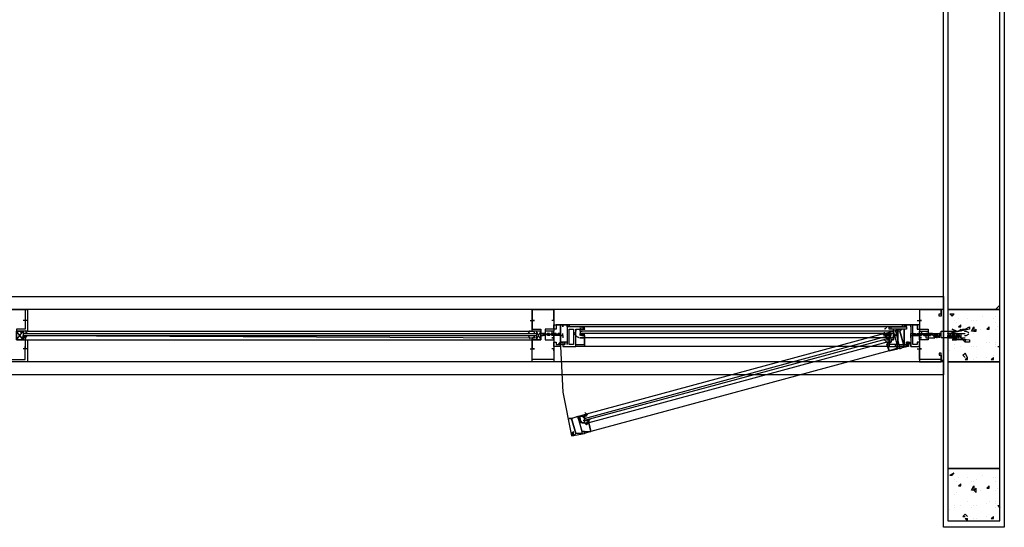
# Model space of a CAD drawing. Header units: millimetres. Extents: x 0 to 420, y 0 to 297.
# Tile 55 of 73: x 276 to 295, y 121 to 131. Entities that reach past the tile are written whole.
import ezdxf

# ---------------------------------------------------------------- set-up
doc = ezdxf.new("R2010")
doc.units = ezdxf.units.MM
doc.layers.add('LINE_000000', color=7, linetype='Continuous')

msp = doc.modelspace()

# ---------------------------------------------------------------- linework, layer by layer
at = {"layer": 'LINE_000000', "lineweight": 25}
for p, q in [((294.005, 125.137), (276.183, 125.137)), ((286.004, 125.137), (286.3, 125.137)), ((294.005, 125.137), (293.963, 125.137)), ((293.963, 125.137), (293.963, 125.137)), ((293.963, 125.137), (293.963, 125.137)), ((294.005, 125.137), (294.005, 125.137)), ((295.021, 125.137), (295.106, 125.222)), ((276.183, 124.926), (276.098, 124.926)), ((276.14, 124.968), (276.14, 124.883)), ((276.14, 124.926), (276.14, 124.926)), ((276.14, 124.926), (276.14, 124.926)), ((285.962, 124.926), (286.046, 124.926)), ((286.004, 124.968), (286.004, 124.883)), ((286.004, 124.926), (286.004, 124.926)), ((286.385, 124.926), (286.385, 124.926)), ((286.385, 124.926), (286.385, 124.926)), ((286.427, 124.926), (286.385, 124.926)), ((286.427, 124.968), (286.427, 124.883)), ((286.427, 124.926), (286.427, 124.926)), ((286.427, 124.926), (286.427, 124.926)), ((286.427, 124.926), (286.427, 124.926)), ((293.497, 124.926), (293.582, 124.926)), ((293.539, 124.968), (293.539, 124.883)), ((293.539, 124.926), (293.539, 124.926)), ((293.963, 125.095), (293.963, 125.095)), ((294.005, 125.095), (294.005, 125.095)), ((294.132, 125.053), (294.217, 125.053)), ((294.132, 125.053), (294.174, 125.01)), ((294.174, 125.01), (294.217, 125.053)), ((294.217, 124.926), (294.217, 124.926)), ((294.301, 124.968), (294.301, 124.968)), ((294.471, 124.968), (294.471, 124.968)), ((294.555, 124.926), (294.555, 124.926)), ((294.598, 124.926), (294.598, 124.926)), ((294.64, 124.926), (294.64, 124.926)), ((294.767, 125.01), (294.767, 125.01)), ((294.979, 124.968), (294.979, 124.968)), ((295.021, 125.01), (295.021, 125.01)), ((293.201, 124.841), (286.724, 124.841)), ((293.201, 124.799), (286.724, 124.799)), ((286.724, 124.799), (286.724, 124.799)), ((286.935, 124.714), (286.935, 124.756)), ((292.947, 124.799), (287.02, 124.799)), ((293.031, 124.714), (293.031, 124.756)), ((293.243, 124.799), (293.243, 124.799)), ((294.259, 124.883), (294.259, 124.883)), ((294.301, 124.799), (294.344, 124.841)), ((294.301, 124.799), (294.344, 124.799)), ((294.344, 124.799), (294.344, 124.841)), ((294.598, 124.714), (294.64, 124.756)), ((294.64, 124.714), (294.64, 124.756)), ((294.725, 124.756), (294.725, 124.756)), ((294.852, 124.756), (294.894, 124.799)), ((294.852, 124.756), (294.894, 124.756)), ((294.894, 124.756), (294.894, 124.799)), ((295.021, 124.883), (295.021, 124.883)), ((295.021, 124.756), (295.021, 124.756)), ((295.063, 124.799), (295.063, 124.799)), ((276.098, 124.545), (275.971, 124.714)), ((276.098, 124.672), (286.089, 124.672)), ((276.098, 124.672), (286.089, 124.672)), ((276.098, 124.672), (276.098, 124.672)), ((276.098, 124.672), (276.098, 124.672)), ((276.098, 124.629), (286.089, 124.629)), ((276.098, 124.629), (286.089, 124.629)), ((276.098, 124.629), (286.089, 124.587)), ((276.098, 124.587), (276.098, 124.629)), ((276.098, 124.587), (276.098, 124.587)), ((276.14, 124.672), (276.14, 124.672)), ((276.14, 124.587), (276.14, 124.587)), ((276.14, 124.587), (276.14, 124.587)), ((276.183, 124.714), (286.004, 124.714)), ((276.183, 124.545), (286.004, 124.545)), ((286.004, 124.672), (286.004, 124.672)), ((286.004, 124.672), (286.046, 124.672)), ((286.004, 124.672), (286.004, 124.672)), ((286.004, 124.587), (286.004, 124.587)), ((286.004, 124.587), (286.046, 124.587)), ((286.046, 124.672), (286.046, 124.672)), ((286.046, 124.587), (286.046, 124.587)), ((286.089, 124.545), (286.173, 124.714)), ((286.089, 124.672), (286.089, 124.672)), ((286.089, 124.587), (286.089, 124.587)), ((286.173, 124.672), (286.173, 124.672)), ((286.216, 124.672), (286.173, 124.672)), ((286.173, 124.629), (286.173, 124.672)), ((286.173, 124.629), (286.173, 124.629)), ((286.173, 124.629), (286.173, 124.629)), ((286.173, 124.629), (286.173, 124.629)), ((286.216, 124.629), (286.173, 124.629)), ((286.173, 124.629), (286.173, 124.629)), ((286.173, 124.629), (286.173, 124.629)), ((286.258, 124.672), (286.216, 124.672)), ((286.216, 124.672), (286.216, 124.672)), ((286.216, 124.672), (286.216, 124.672)), ((286.216, 124.672), (286.216, 124.672)), ((286.258, 124.629), (286.216, 124.629)), ((286.216, 124.629), (286.216, 124.629)), ((286.216, 124.629), (286.216, 124.629)), ((286.216, 124.629), (286.216, 124.629)), ((286.258, 124.672), (286.258, 124.672)), ((286.258, 124.672), (286.258, 124.672)), ((286.258, 124.672), (286.258, 124.672)), ((286.258, 124.672), (286.258, 124.672)), ((286.258, 124.629), (286.258, 124.629)), ((286.258, 124.629), (286.258, 124.629)), ((286.258, 124.629), (286.258, 124.629)), ((286.258, 124.629), (286.258, 124.629)), ((286.3, 124.672), (286.3, 124.629)), ((286.3, 124.672), (286.3, 124.672)), ((286.3, 124.672), (286.3, 124.672)), ((286.3, 124.672), (286.3, 124.672)), ((286.343, 124.672), (286.3, 124.672)), ((286.3, 124.672), (286.3, 124.672)), ((286.3, 124.672), (286.3, 124.672)), ((286.3, 124.629), (286.3, 124.629)), ((286.3, 124.629), (286.3, 124.629)), ((286.3, 124.629), (286.3, 124.629)), ((286.3, 124.629), (286.3, 124.629)), ((286.343, 124.672), (286.343, 124.672)), ((286.343, 124.672), (286.343, 124.672)), ((286.343, 124.672), (286.343, 124.672)), ((286.343, 124.672), (286.343, 124.672)), ((286.343, 124.672), (286.343, 124.672)), ((286.343, 124.629), (286.343, 124.629)), ((286.343, 124.629), (286.343, 124.629)), ((286.343, 124.629), (286.343, 124.629)), ((286.343, 124.629), (286.343, 124.629)), ((286.343, 124.629), (286.343, 124.629)), ((286.385, 124.672), (286.385, 124.672)), ((286.385, 124.672), (286.385, 124.672)), ((286.385, 124.672), (286.385, 124.672)), ((286.385, 124.672), (286.385, 124.672)), ((286.427, 124.672), (286.385, 124.672)), ((286.385, 124.672), (286.385, 124.672)), ((286.597, 124.629), (286.385, 124.629)), ((286.385, 124.629), (286.385, 124.629)), ((286.385, 124.629), (286.385, 124.629)), ((286.385, 124.629), (286.385, 124.629)), ((286.427, 124.629), (286.385, 124.629)), ((286.385, 124.629), (286.385, 124.629)), ((286.385, 124.629), (286.385, 124.629)), ((286.427, 124.672), (286.427, 124.672)), ((286.427, 124.672), (286.427, 124.672)), ((286.47, 124.672), (286.427, 124.672)), ((286.427, 124.672), (286.427, 124.672)), ((286.427, 124.672), (286.427, 124.672)), ((286.427, 124.629), (286.427, 124.629)), ((286.427, 124.629), (286.427, 124.629)), ((286.427, 124.629), (286.427, 124.629)), ((286.47, 124.672), (286.47, 124.672)), ((286.47, 124.672), (286.47, 124.672)), ((286.47, 124.672), (286.47, 124.672)), ((286.47, 124.672), (286.47, 124.672)), ((286.47, 124.672), (286.47, 124.672)), ((286.47, 124.629), (286.47, 124.629)), ((286.47, 124.629), (286.47, 124.629)), ((286.47, 124.629), (286.47, 124.629)), ((286.47, 124.629), (286.47, 124.629)), ((286.512, 124.672), (286.512, 124.672)), ((286.512, 124.672), (286.512, 124.672)), ((286.512, 124.672), (286.512, 124.672)), ((286.554, 124.672), (286.512, 124.672)), ((286.512, 124.672), (286.512, 124.672)), ((286.512, 124.629), (286.512, 124.629)), ((286.512, 124.629), (286.512, 124.629)), ((286.554, 124.629), (286.512, 124.629)), ((286.512, 124.629), (286.512, 124.629)), ((286.512, 124.629), (286.512, 124.629)), ((286.554, 124.672), (286.554, 124.672)), ((286.554, 124.587), (286.554, 124.672)), ((286.554, 124.672), (286.554, 124.672)), ((286.554, 124.672), (286.554, 124.672)), ((286.554, 124.672), (286.554, 124.672)), ((286.554, 124.629), (286.554, 124.629)), ((286.554, 124.629), (286.554, 124.629)), ((293.031, 124.714), (286.935, 124.714)), ((293.031, 124.714), (286.935, 124.714)), ((286.935, 124.714), (286.935, 124.714)), ((286.935, 124.714), (286.935, 124.672)), ((293.031, 124.672), (286.935, 124.672)), ((293.031, 124.672), (286.935, 124.672)), ((293.031, 124.672), (286.935, 124.672)), ((286.935, 124.629), (286.935, 124.672)), ((286.935, 124.629), (286.935, 124.629)), ((286.978, 124.714), (286.978, 124.714)), ((287.02, 124.714), (286.978, 124.714)), ((286.978, 124.629), (286.978, 124.672)), ((286.978, 124.629), (286.978, 124.629)), ((287.02, 124.714), (287.02, 124.714)), ((287.02, 124.629), (287.02, 124.629)), ((292.947, 124.587), (287.02, 124.587)), ((292.862, 124.672), (287.062, 123.105)), ((292.904, 124.629), (292.904, 124.629)), ((292.904, 124.545), (292.904, 124.545)), ((292.947, 124.714), (292.947, 124.714)), ((292.947, 124.629), (292.947, 124.672)), ((292.947, 124.672), (292.947, 124.672)), ((292.947, 124.629), (292.947, 124.629)), ((292.947, 124.629), (292.947, 124.629)), ((292.947, 124.629), (292.947, 124.629)), ((292.947, 124.545), (292.947, 124.545)), ((292.947, 124.545), (292.947, 124.545)), ((292.989, 124.714), (292.989, 124.714)), ((292.989, 124.629), (292.989, 124.672)), ((292.989, 124.629), (292.989, 124.629)), ((292.989, 124.629), (292.989, 124.629)), ((292.989, 124.545), (292.989, 124.587)), ((293.031, 124.714), (293.031, 124.672)), ((293.031, 124.629), (293.031, 124.672)), ((293.37, 124.672), (293.412, 124.672)), ((293.37, 124.672), (293.37, 124.672)), ((293.37, 124.629), (293.582, 124.629)), ((293.37, 124.629), (293.412, 124.629)), ((293.412, 124.672), (293.412, 124.672)), ((293.412, 124.672), (293.455, 124.672)), ((293.412, 124.672), (293.412, 124.672)), ((293.412, 124.672), (293.412, 124.672)), ((293.412, 124.629), (293.412, 124.629)), ((293.412, 124.629), (293.412, 124.629)), ((293.412, 124.629), (293.455, 124.629)), ((293.455, 124.672), (293.455, 124.672)), ((293.455, 124.672), (293.455, 124.672)), ((293.455, 124.672), (293.455, 124.672)), ((293.455, 124.672), (293.455, 124.672)), ((293.455, 124.672), (293.455, 124.672)), ((293.455, 124.629), (293.455, 124.629)), ((293.455, 124.629), (293.455, 124.629)), ((293.455, 124.629), (293.455, 124.629)), ((293.455, 124.629), (293.455, 124.629)), ((293.497, 124.672), (293.497, 124.672)), ((293.497, 124.672), (293.539, 124.672)), ((293.497, 124.672), (293.497, 124.672)), ((293.497, 124.672), (293.497, 124.672)), ((293.497, 124.672), (293.497, 124.672)), ((293.497, 124.629), (293.539, 124.629)), ((293.497, 124.629), (293.497, 124.629)), ((293.497, 124.629), (293.497, 124.629)), ((293.497, 124.629), (293.497, 124.629)), ((293.497, 124.629), (293.497, 124.629)), ((293.539, 124.672), (293.539, 124.672)), ((293.539, 124.672), (293.539, 124.672)), ((293.539, 124.672), (293.539, 124.672)), ((293.539, 124.672), (293.539, 124.672)), ((293.539, 124.629), (293.539, 124.629)), ((293.539, 124.629), (293.539, 124.629)), ((293.539, 124.629), (293.539, 124.629)), ((293.539, 124.629), (293.539, 124.629)), ((293.582, 124.672), (293.582, 124.672)), ((293.582, 124.672), (293.624, 124.672)), ((293.582, 124.672), (293.582, 124.672)), ((293.582, 124.672), (293.582, 124.672)), ((293.582, 124.672), (293.582, 124.672)), ((293.582, 124.672), (293.582, 124.672)), ((293.582, 124.629), (293.582, 124.629)), ((293.582, 124.629), (293.582, 124.629)), ((293.582, 124.629), (293.582, 124.629)), ((293.582, 124.629), (293.582, 124.629)), ((293.624, 124.672), (293.624, 124.672)), ((293.624, 124.672), (293.666, 124.672)), ((293.624, 124.672), (293.624, 124.672)), ((293.624, 124.672), (293.624, 124.672)), ((293.624, 124.672), (293.624, 124.672)), ((293.624, 124.629), (293.666, 124.629)), ((293.624, 124.629), (293.624, 124.629)), ((293.624, 124.629), (293.624, 124.629)), ((293.624, 124.629), (293.624, 124.629)), ((293.624, 124.629), (293.624, 124.629)), ((293.666, 124.672), (293.666, 124.672)), ((293.666, 124.672), (293.666, 124.672)), ((293.666, 124.672), (293.666, 124.672)), ((293.666, 124.672), (293.666, 124.672)), ((293.666, 124.672), (293.666, 124.672)), ((293.666, 124.672), (293.666, 124.672)), ((293.666, 124.629), (293.666, 124.629)), ((293.666, 124.629), (293.666, 124.629)), ((293.666, 124.629), (293.666, 124.629)), ((293.666, 124.629), (293.666, 124.629)), ((293.709, 124.672), (293.709, 124.672)), ((293.709, 124.672), (293.709, 124.672)), ((293.709, 124.672), (293.751, 124.672)), ((293.709, 124.672), (293.709, 124.672)), ((293.709, 124.672), (293.709, 124.672)), ((293.709, 124.629), (293.709, 124.629)), ((293.709, 124.629), (293.751, 124.629)), ((293.709, 124.629), (293.709, 124.629)), ((293.709, 124.629), (293.709, 124.629)), ((293.751, 124.672), (293.751, 124.629)), ((293.751, 124.672), (293.751, 124.672)), ((293.793, 124.629), (293.751, 124.672)), ((293.751, 124.672), (293.751, 124.672)), ((293.751, 124.629), (293.751, 124.629)), ((293.751, 124.629), (293.751, 124.629)), ((293.751, 124.629), (293.751, 124.629)), ((293.751, 124.629), (293.751, 124.629)), ((293.793, 124.629), (293.793, 124.629)), ((293.793, 124.629), (293.793, 124.629)), ((293.793, 124.629), (293.793, 124.629)), ((293.836, 124.672), (293.878, 124.672)), ((293.836, 124.672), (293.836, 124.672)), ((293.878, 124.672), (293.92, 124.672)), ((293.878, 124.672), (293.878, 124.672)), ((293.92, 124.672), (293.92, 124.672)), ((293.92, 124.672), (293.92, 124.672)), ((293.92, 124.672), (293.92, 124.672)), ((293.92, 124.587), (293.92, 124.629)), ((294.09, 124.672), (294.09, 124.672)), ((294.09, 124.672), (294.132, 124.672)), ((294.09, 124.672), (294.09, 124.672)), ((294.09, 124.587), (294.09, 124.629)), ((294.132, 124.672), (294.174, 124.672)), ((294.132, 124.672), (294.132, 124.672)), ((294.174, 124.672), (294.174, 124.672)), ((294.217, 124.587), (294.174, 124.672)), ((294.174, 124.672), (294.217, 124.672)), ((294.174, 124.672), (294.174, 124.672)), ((294.174, 124.672), (294.174, 124.672)), ((294.174, 124.587), (294.174, 124.629)), ((294.174, 124.629), (294.174, 124.587)), ((294.217, 124.672), (294.217, 124.672)), ((294.217, 124.672), (294.259, 124.672)), ((294.217, 124.672), (294.217, 124.672)), ((294.217, 124.672), (294.217, 124.672)), ((294.217, 124.629), (294.217, 124.587)), ((294.217, 124.587), (294.217, 124.629)), ((294.217, 124.629), (294.217, 124.629)), ((294.259, 124.672), (294.301, 124.672)), ((294.259, 124.672), (294.259, 124.672)), ((294.259, 124.672), (294.259, 124.672)), ((294.259, 124.672), (294.259, 124.672)), ((294.301, 124.672), (294.301, 124.672)), ((294.301, 124.672), (294.301, 124.672)), ((294.301, 124.672), (294.344, 124.672)), ((294.301, 124.672), (294.301, 124.672)), ((294.301, 124.672), (294.301, 124.672)), ((294.344, 124.672), (294.428, 124.672)), ((294.344, 124.587), (294.428, 124.587)), ((294.471, 124.545), (294.471, 124.545)), ((294.555, 124.714), (294.555, 124.714)), ((294.598, 124.714), (294.64, 124.714)), ((294.598, 124.672), (294.598, 124.672)), ((276.183, 124.375), (276.098, 124.375)), ((276.14, 124.333), (276.14, 124.418)), ((276.14, 124.375), (276.14, 124.375)), ((276.14, 124.375), (276.14, 124.375)), ((285.962, 124.375), (286.046, 124.375)), ((286.004, 124.375), (286.004, 124.375)), ((286.004, 124.333), (286.004, 124.375)), ((286.385, 124.375), (286.385, 124.375)), ((286.385, 124.375), (286.385, 124.375)), ((286.427, 124.375), (286.427, 124.375)), ((286.427, 124.375), (286.427, 124.375)), ((286.554, 124.418), (286.554, 124.46)), ((286.597, 124.46), (286.597, 124.46)), ((286.639, 124.46), (286.597, 124.46)), ((286.639, 124.46), (286.639, 124.46)), ((286.639, 124.46), (286.639, 124.46)), ((292.947, 124.418), (287.02, 124.418)), ((292.904, 124.502), (287.105, 122.936)), ((293.328, 124.46), (293.328, 124.46)), ((293.328, 124.46), (293.328, 124.46)), ((293.328, 124.46), (293.328, 124.46)), ((293.37, 124.46), (293.37, 124.46)), ((293.37, 124.418), (293.37, 124.46)), ((293.497, 124.375), (293.582, 124.375)), ((293.539, 124.375), (293.539, 124.375)), ((293.539, 124.333), (293.539, 124.375)), ((294.217, 124.46), (294.217, 124.46)), ((294.217, 124.375), (294.217, 124.375)), ((294.344, 124.418), (294.344, 124.418)), ((294.555, 124.418), (294.555, 124.418)), ((294.598, 124.418), (294.598, 124.418)), ((294.64, 124.418), (294.64, 124.418)), ((294.852, 124.502), (294.852, 124.502)), ((294.894, 124.502), (294.894, 124.502)), ((295.021, 124.502), (295.021, 124.502)), ((295.021, 124.502), (295.021, 124.502)), ((295.021, 124.46), (295.021, 124.46)), ((295.021, 124.418), (295.021, 124.418)), ((295.063, 124.418), (295.106, 124.418)), ((295.063, 124.418), (295.106, 124.418)), ((292.947, 124.333), (287.147, 122.767)), ((293.963, 124.164), (293.963, 124.164)), ((294.005, 124.164), (294.005, 124.164)), ((294.132, 124.333), (294.132, 124.333)), ((294.386, 124.248), (294.428, 124.291)), ((294.386, 124.248), (294.428, 124.206)), ((294.471, 124.206), (294.428, 124.291)), ((294.428, 124.164), (294.471, 124.206)), ((294.428, 124.164), (294.471, 124.164)), ((294.471, 124.164), (294.471, 124.206)), ((294.598, 124.164), (294.598, 124.164)), ((294.64, 124.206), (294.64, 124.206)), ((294.852, 124.206), (294.852, 124.206)), ((294.936, 124.164), (294.979, 124.206)), ((294.936, 124.164), (294.979, 124.164)), ((294.979, 124.248), (294.979, 124.248)), ((294.979, 124.164), (294.979, 124.206)), ((294.005, 124.121), (276.183, 124.121)), ((294.005, 124.121), (294.005, 124.121)), ((286.978, 123.063), (286.978, 123.063)), ((287.02, 123.021), (286.978, 123.063)), ((287.02, 123.063), (287.02, 123.063)), ((287.02, 123.063), (287.02, 123.021)), ((287.062, 123.063), (287.02, 123.063)), ((287.02, 123.021), (287.02, 122.978)), ((287.062, 123.063), (287.062, 123.063)), ((287.062, 123.063), (287.062, 123.063)), ((287.02, 122.978), (287.02, 122.978)), ((287.062, 122.978), (287.02, 122.978)), ((287.02, 122.936), (287.02, 122.978)), ((287.105, 122.978), (287.062, 122.978)), ((287.062, 122.978), (287.062, 122.978)), ((287.105, 122.978), (287.105, 122.978)), ((294.132, 121.92), (294.217, 121.962)), ((294.132, 121.92), (294.174, 121.92)), ((294.174, 121.92), (294.217, 121.962)), ((294.301, 121.878), (294.301, 121.878)), ((294.471, 121.878), (294.471, 121.878)), ((294.767, 121.92), (294.767, 121.92)), ((294.979, 121.878), (294.979, 121.878)), ((295.021, 121.878), (295.021, 121.878)), ((294.217, 121.835), (294.217, 121.835)), ((294.259, 121.793), (294.259, 121.793)), ((294.301, 121.708), (294.344, 121.751)), ((294.301, 121.708), (294.344, 121.708)), ((294.344, 121.708), (294.344, 121.751)), ((294.555, 121.793), (294.555, 121.793)), ((294.598, 121.793), (294.598, 121.793)), ((294.598, 121.624), (294.64, 121.666)), ((294.64, 121.835), (294.64, 121.835)), ((294.64, 121.581), (294.64, 121.666)), ((294.852, 121.666), (294.894, 121.708)), ((294.852, 121.666), (294.894, 121.666)), ((294.894, 121.666), (294.894, 121.708)), ((295.021, 121.793), (295.021, 121.793)), ((295.063, 121.666), (295.063, 121.666)), ((294.217, 121.539), (294.217, 121.539)), ((294.259, 121.581), (294.259, 121.581)), ((294.259, 121.581), (294.259, 121.581)), ((294.555, 121.624), (294.555, 121.624)), ((294.598, 121.624), (294.64, 121.581)), ((294.598, 121.581), (294.598, 121.581)), ((294.725, 121.624), (294.725, 121.624)), ((295.021, 121.624), (295.021, 121.624)), ((294.217, 121.327), (294.217, 121.327)), ((294.217, 121.285), (294.217, 121.285)), ((294.344, 121.327), (294.344, 121.327)), ((294.471, 121.412), (294.471, 121.412)), ((294.555, 121.285), (294.555, 121.285)), ((294.598, 121.327), (294.598, 121.327)), ((294.64, 121.327), (294.64, 121.327)), ((294.852, 121.37), (294.852, 121.37)), ((294.894, 121.412), (294.894, 121.412)), ((295.021, 121.412), (295.021, 121.412)), ((295.021, 121.37), (295.021, 121.37)), ((295.021, 121.37), (295.021, 121.37)), ((295.021, 121.285), (295.021, 121.285)), ((295.063, 121.327), (295.106, 121.327)), ((295.063, 121.327), (295.106, 121.285)), ((294.132, 121.243), (294.132, 121.243)), ((294.386, 121.116), (294.428, 121.158)), ((294.386, 121.116), (294.428, 121.116)), ((294.471, 121.116), (294.428, 121.158)), ((294.852, 121.116), (294.852, 121.116)), ((294.936, 121.073), (294.979, 121.116)), ((294.979, 121.073), (294.979, 121.116)), ((294.979, 121.116), (294.979, 121.116)), ((294.428, 121.073), (294.471, 121.073)), ((294.428, 121.073), (294.471, 121.031)), ((294.471, 121.031), (294.471, 121.073)), ((294.598, 121.073), (294.598, 121.073)), ((294.64, 121.073), (294.64, 121.073)), ((294.936, 121.073), (294.979, 121.073))]:
    msp.add_line(p, q, dxfattribs=at)
at = {"layer": 'LINE_000000', "lineweight": 0}
for p, q in [((286.216, 124.629), (286.216, 124.629)), ((294.005, 124.629), (294.005, 124.629))]:
    msp.add_line(p, q, dxfattribs=at)
at = {"layer": 'LINE_000000', "lineweight": 25}
for points in [[(284.649, 156.887), (295.19, 156.887), (295.19, 120.904)], [(295.19, 120.904), (294.005, 120.904), (294.005, 155.702), (284.649, 155.702)], [(276.183, 125.137), (275.717, 125.137), (276.183, 125.137), (276.183, 124.714), (276.14, 124.714), (275.971, 124.714), (275.971, 124.629), (275.971, 124.545), (276.14, 124.545), (276.14, 124.587), (276.14, 124.545), (276.183, 124.545), (276.183, 124.121), (275.717, 124.121), (275.717, 124.248), (275.717, 124.291), (275.759, 124.291), (275.759, 124.248), (275.717, 124.248), (275.717, 124.164), (276.14, 124.164), (276.14, 124.333)], [(275.717, 125.095), (275.717, 125.137), (275.717, 125.095), (275.717, 125.137), (275.717, 125.01), (275.759, 125.01), (275.759, 125.053), (275.717, 125.053), (275.717, 125.137), (276.14, 125.137), (276.14, 124.926)], [(286.427, 124.926), (286.427, 125.137), (286.004, 125.137), (286.004, 124.926)], [(293.539, 125.137), (293.963, 125.137), (293.539, 125.137), (293.539, 124.714), (293.709, 124.714), (293.709, 124.629), (293.709, 124.545), (293.539, 124.545), (293.539, 124.587), (293.539, 124.545), (293.539, 124.121), (293.963, 124.121), (293.963, 124.248), (293.963, 124.291), (293.92, 124.291), (293.92, 124.248), (293.963, 124.248), (293.963, 124.164), (293.539, 124.164), (293.539, 124.333)], [(293.963, 125.095), (293.963, 125.137), (293.963, 125.095), (293.963, 125.137), (293.963, 125.01), (293.92, 125.01), (293.92, 125.053), (293.963, 125.053), (293.963, 125.137), (293.539, 125.137), (293.539, 124.926)], [(294.005, 125.137), (294.005, 125.137), (293.963, 125.137), (293.963, 125.095)], [(276.14, 124.883), (276.14, 124.756), (275.971, 124.756), (275.971, 124.545), (276.14, 124.545), (276.14, 124.375)], [(276.14, 124.737), (276.141, 124.726), (276.144, 124.715), (276.148, 124.705), (276.154, 124.696), (276.161, 124.688), (276.169, 124.682), (276.179, 124.677), (276.19, 124.673)], [(285.912, 124.673), (285.923, 124.677), (285.933, 124.682), (285.941, 124.688), (285.948, 124.696), (285.954, 124.705), (285.958, 124.715), (285.961, 124.726), (285.962, 124.737)], [(286.004, 124.883), (286.004, 124.756), (286.173, 124.756), (286.173, 124.545), (286.004, 124.545), (286.004, 124.375)], [(286.427, 124.883), (286.427, 124.756), (286.258, 124.756), (286.258, 124.545), (286.427, 124.545), (286.427, 124.375)], [(286.939, 124.78), (286.938, 124.779), (286.937, 124.778), (286.935, 124.777), (286.934, 124.776), (286.933, 124.775), (286.931, 124.774), (286.93, 124.773), (286.929, 124.772)], [(286.994, 124.799), (286.989, 124.798), (286.985, 124.798), (286.98, 124.797), (286.975, 124.796), (286.971, 124.795), (286.966, 124.794), (286.962, 124.792), (286.957, 124.79)], [(286.979, 124.805), (286.982, 124.797), (286.986, 124.789), (286.99, 124.782), (286.996, 124.775), (287.002, 124.77), (287.009, 124.765), (287.017, 124.761), (287.026, 124.758)], [(292.856, 124.758), (292.865, 124.761), (292.873, 124.765), (292.88, 124.77), (292.886, 124.775), (292.892, 124.782), (292.896, 124.789), (292.9, 124.797), (292.903, 124.805)], [(292.967, 124.79), (292.963, 124.792), (292.958, 124.794), (292.954, 124.795), (292.949, 124.796), (292.944, 124.797), (292.94, 124.798), (292.935, 124.798), (292.93, 124.799)], [(292.996, 124.772), (292.994, 124.773), (292.993, 124.774), (292.992, 124.775), (292.99, 124.776), (292.989, 124.777), (292.988, 124.778), (292.986, 124.779), (292.985, 124.78)], [(293.539, 124.883), (293.539, 124.756), (293.709, 124.756), (293.709, 124.545), (293.539, 124.545), (293.539, 124.375)], [(275.971, 124.545), (275.971, 124.714), (276.098, 124.714), (276.098, 124.545), (275.971, 124.545), (276.098, 124.714)], [(276.103, 124.713), (276.096, 124.711), (276.088, 124.709), (276.081, 124.707), (276.074, 124.704), (276.068, 124.701), (276.061, 124.697), (276.055, 124.692), (276.049, 124.687)], [(276.049, 124.614), (276.055, 124.609), (276.061, 124.604), (276.068, 124.6), (276.074, 124.597), (276.081, 124.594), (276.088, 124.592), (276.096, 124.59), (276.103, 124.588)], [(276.19, 124.628), (276.179, 124.624), (276.169, 124.619), (276.161, 124.613), (276.154, 124.605), (276.148, 124.596), (276.144, 124.586), (276.141, 124.575), (276.14, 124.564)], [(285.962, 124.564), (285.961, 124.575), (285.958, 124.586), (285.954, 124.596), (285.948, 124.605), (285.941, 124.613), (285.933, 124.619), (285.923, 124.624), (285.912, 124.628)], [(286.053, 124.687), (286.047, 124.692), (286.041, 124.697), (286.034, 124.701), (286.028, 124.704), (286.021, 124.707), (286.014, 124.709), (286.006, 124.711), (285.999, 124.713)], [(285.999, 124.588), (286.006, 124.59), (286.014, 124.592), (286.021, 124.594), (286.028, 124.597), (286.034, 124.6), (286.041, 124.604), (286.047, 124.609), (286.053, 124.614)], [(286.173, 124.545), (286.173, 124.714), (286.089, 124.714), (286.089, 124.545), (286.173, 124.545), (286.089, 124.714)], [(286.173, 124.672), (286.173, 124.629), (286.216, 124.629), (286.216, 124.672), (286.216, 124.629), (286.216, 124.672)], [(286.258, 124.672), (286.258, 124.629), (286.258, 124.672), (286.216, 124.629)], [(286.3, 124.672), (286.3, 124.629), (286.343, 124.672)], [(286.385, 124.629), (286.385, 124.672), (286.343, 124.629), (286.3, 124.629)], [(286.427, 124.629), (286.427, 124.672), (286.385, 124.629)], [(286.427, 124.672), (286.427, 124.629), (286.47, 124.672)], [(286.512, 124.629), (286.512, 124.672), (286.47, 124.629), (286.427, 124.629)], [(286.554, 124.629), (286.554, 124.672), (286.512, 124.629)], [(286.597, 124.629), (286.554, 124.629), (286.597, 124.629), (286.597, 124.672)], [(286.597, 124.629), (286.597, 124.629), (286.597, 124.587)], [(286.81, 124.71), (286.816, 124.689), (286.824, 124.668), (286.836, 124.649), (286.85, 124.633), (286.866, 124.618), (286.884, 124.606), (286.904, 124.597), (286.925, 124.59)], [(286.81, 124.71), (286.816, 124.689), (286.824, 124.668), (286.836, 124.649), (286.85, 124.633), (286.866, 124.618), (286.884, 124.606), (286.904, 124.597), (286.925, 124.59)], [(286.935, 124.587), (287.02, 124.587), (287.02, 124.629), (286.978, 124.629), (287.02, 124.629), (287.02, 124.418), (286.851, 124.418), (286.851, 124.46)], [(286.851, 124.46), (286.893, 124.46), (287.02, 124.46), (287.02, 124.587), (286.935, 124.587)], [(286.929, 124.656), (286.936, 124.65), (286.944, 124.645), (286.952, 124.64), (286.961, 124.636), (286.97, 124.633), (286.979, 124.631), (286.989, 124.63), (286.998, 124.629)], [(286.935, 124.629), (286.978, 124.672), (286.935, 124.672)], [(287.02, 124.629), (287.02, 124.672), (286.978, 124.672)], [(287.026, 124.67), (287.017, 124.667), (287.009, 124.663), (287.002, 124.658), (286.996, 124.653), (286.99, 124.646), (286.986, 124.639), (286.982, 124.631), (286.979, 124.623)], [(287.02, 123.021), (292.947, 124.629), (292.989, 124.587), (287.02, 122.978)], [(292.83, 124.637), (292.837, 124.642), (292.843, 124.648), (292.849, 124.654), (292.854, 124.662), (292.857, 124.669), (292.86, 124.677), (292.862, 124.686), (292.862, 124.695)], [(292.897, 124.511), (292.892, 124.519), (292.887, 124.525), (292.88, 124.531), (292.873, 124.536), (292.865, 124.54), (292.857, 124.542), (292.849, 124.544), (292.84, 124.545)], [(292.903, 124.623), (292.9, 124.631), (292.896, 124.639), (292.892, 124.646), (292.886, 124.653), (292.88, 124.658), (292.873, 124.663), (292.865, 124.667), (292.856, 124.67)], [(292.898, 124.671), (292.893, 124.671), (292.889, 124.672), (292.884, 124.672), (292.879, 124.672), (292.875, 124.671), (292.87, 124.671), (292.865, 124.67), (292.861, 124.669)], [(292.911, 124.548), (292.92, 124.551), (292.929, 124.555), (292.937, 124.56), (292.945, 124.565), (292.953, 124.571), (292.959, 124.577), (292.966, 124.584), (292.971, 124.592)], [(292.93, 124.661), (292.929, 124.661), (292.927, 124.662), (292.926, 124.663), (292.924, 124.663), (292.923, 124.664), (292.921, 124.665), (292.92, 124.665), (292.918, 124.666)], [(292.926, 124.629), (292.936, 124.63), (292.945, 124.631), (292.954, 124.633), (292.963, 124.636), (292.972, 124.64), (292.98, 124.645), (292.988, 124.65), (292.996, 124.656)], [(292.989, 124.629), (292.947, 124.672), (292.989, 124.672)], [(292.989, 124.587), (292.947, 124.587), (292.947, 124.629), (292.989, 124.629), (292.947, 124.629), (292.947, 124.418), (293.074, 124.418), (293.074, 124.46), (293.116, 124.46)], [(293.116, 124.46), (293.074, 124.46), (292.947, 124.46), (292.947, 124.587), (292.989, 124.587)], [(292.999, 124.59), (293.02, 124.597), (293.04, 124.606), (293.059, 124.618), (293.075, 124.633), (293.089, 124.649), (293.1, 124.668), (293.109, 124.689), (293.114, 124.71)], [(292.999, 124.59), (293.02, 124.597), (293.04, 124.606), (293.059, 124.618), (293.075, 124.633), (293.089, 124.649), (293.1, 124.668), (293.109, 124.689), (293.114, 124.71)], [(293.455, 124.672), (293.455, 124.629), (293.412, 124.672)], [(293.497, 124.672), (293.497, 124.629), (293.455, 124.672)], [(293.497, 124.629), (293.497, 124.672), (293.539, 124.629), (293.582, 124.629)], [(293.624, 124.672), (293.624, 124.629), (293.582, 124.672)], [(293.624, 124.629), (293.624, 124.672), (293.666, 124.629)], [(293.666, 124.629), (293.666, 124.672), (293.666, 124.629), (293.666, 124.672), (293.709, 124.629)], [(293.793, 124.672), (293.709, 124.672), (293.666, 124.672), (293.666, 124.629), (293.709, 124.629), (293.666, 124.629), (293.666, 124.587), (293.709, 124.587), (293.836, 124.587)], [(293.751, 124.629), (293.751, 124.672), (293.751, 124.629), (293.709, 124.672), (293.709, 124.629), (293.709, 124.672)], [(293.878, 124.587), (293.836, 124.629), (293.836, 124.587), (293.836, 124.629), (293.836, 124.587), (293.793, 124.672), (293.836, 124.672)], [(293.836, 124.587), (293.836, 124.672), (293.878, 124.587), (293.878, 124.672), (293.878, 124.587)], [(293.92, 124.672), (293.92, 124.587), (293.878, 124.672)], [(293.92, 124.629), (293.878, 124.587), (293.878, 124.629), (293.878, 124.587), (293.878, 124.629), (293.878, 124.587)], [(293.92, 124.587), (293.92, 124.629), (293.92, 124.587), (293.92, 124.629), (293.963, 124.629), (293.92, 124.672), (293.963, 124.672), (293.92, 124.672)], [(294.174, 124.587), (294.132, 124.672), (294.132, 124.587), (294.09, 124.672)], [(294.174, 124.587), (294.132, 124.629), (294.132, 124.587), (294.132, 124.629), (294.132, 124.587), (294.132, 124.629), (294.09, 124.587), (294.09, 124.629)], [(294.174, 124.672), (294.174, 124.587), (294.132, 124.672)], [(294.217, 124.587), (294.174, 124.629), (294.174, 124.587), (294.174, 124.629), (294.174, 124.587)], [(294.259, 124.672), (294.301, 124.587), (294.259, 124.672), (294.259, 124.587), (294.217, 124.672)], [(294.217, 124.587), (294.217, 124.629), (294.217, 124.587), (294.217, 124.672), (294.217, 124.587), (294.259, 124.629), (294.259, 124.587), (294.259, 124.629), (294.259, 124.587)], [(294.259, 124.587), (294.259, 124.629), (294.301, 124.587), (294.301, 124.629), (294.301, 124.587)], [(294.301, 124.629), (294.301, 124.587), (294.301, 124.672)], [(294.344, 124.672), (294.344, 124.587), (294.301, 124.672)], [(294.344, 124.587), (294.301, 124.629), (294.301, 124.587), (294.301, 124.629)], [(294.501, 124.68), (294.492, 124.688), (294.481, 124.694), (294.471, 124.7), (294.46, 124.704), (294.449, 124.708), (294.437, 124.711), (294.425, 124.713), (294.413, 124.714)], [(294.413, 124.629), (294.425, 124.63), (294.437, 124.632), (294.449, 124.635), (294.46, 124.639), (294.471, 124.644), (294.481, 124.649), (294.492, 124.656), (294.501, 124.663)], [(286.427, 124.333), (286.427, 124.375), (286.385, 124.375)], [(286.587, 124.501), (286.58, 124.502), (286.574, 124.502), (286.568, 124.502), (286.561, 124.501), (286.555, 124.499), (286.549, 124.497), (286.543, 124.494), (286.538, 124.49), (286.533, 124.486), (286.528, 124.481), (286.524, 124.477), (286.521, 124.471), (286.518, 124.466), (286.515, 124.46), (286.514, 124.453), (286.513, 124.447)], [(286.602, 124.501), (286.595, 124.5), (286.588, 124.498), (286.581, 124.496), (286.574, 124.493), (286.568, 124.49), (286.562, 124.486), (286.556, 124.482), (286.55, 124.478)], [(286.554, 124.418), (286.597, 123.529), (286.766, 122.682)], [(286.597, 124.46), (286.639, 124.46), (286.639, 124.502), (286.639, 124.46)], [(293.369, 124.447), (293.368, 124.453), (293.367, 124.46), (293.364, 124.466), (293.361, 124.471), (293.358, 124.477), (293.354, 124.481), (293.349, 124.486), (293.344, 124.49), (293.339, 124.494), (293.333, 124.497), (293.327, 124.499), (293.321, 124.501), (293.314, 124.502), (293.308, 124.502), (293.302, 124.502), (293.295, 124.501)], [(293.375, 124.478), (293.369, 124.482), (293.363, 124.486), (293.356, 124.49), (293.35, 124.493), (293.343, 124.496), (293.336, 124.498), (293.329, 124.5), (293.322, 124.501)], [(286.427, 124.333), (286.427, 124.164), (286.004, 124.164), (286.004, 124.333)], [(293.963, 124.164), (293.963, 124.121), (294.005, 124.164), (293.963, 124.121)], [(293.963, 124.121), (293.963, 124.164), (294.005, 124.121), (293.963, 124.164)], [(287.003, 123.069), (287.002, 123.067), (287.001, 123.066), (287, 123.065), (286.999, 123.063), (286.998, 123.062), (286.997, 123.061), (286.996, 123.059), (286.995, 123.058)], [(287.051, 123.1), (287.047, 123.099), (287.043, 123.097), (287.038, 123.095), (287.034, 123.093), (287.03, 123.091), (287.026, 123.088), (287.022, 123.086), (287.018, 123.083)], [(287.028, 123.139), (287.032, 123.131), (287.038, 123.125), (287.044, 123.119), (287.051, 123.114), (287.059, 123.11), (287.067, 123.107), (287.076, 123.106), (287.084, 123.105)], [(287.137, 123.013), (287.13, 123.008), (287.123, 123.002), (287.118, 122.996), (287.113, 122.988), (287.109, 122.981), (287.107, 122.973), (287.105, 122.964), (287.105, 122.955)], [(286.994, 122.989), (287.003, 122.986), (287.012, 122.983), (287.021, 122.98), (287.03, 122.979), (287.04, 122.978), (287.049, 122.979), (287.059, 122.98), (287.068, 122.982)]]:
    msp.add_lwpolyline(points, dxfattribs=at)
for points in [[(294.09, 125.137), (295.106, 125.137), (295.106, 133.9), (294.09, 133.9), (294.09, 125.137)], [(275.675, 123.867), (275.675, 125.391), (294.005, 125.391), (294.005, 123.867), (275.675, 123.867)], [(286.427, 125.137), (286.427, 124.714), (286.258, 124.714), (286.258, 124.629), (286.258, 124.545), (286.427, 124.545), (286.427, 124.587), (286.427, 124.545), (286.427, 124.121), (286.004, 124.121), (286.004, 124.545), (286.004, 124.587), (286.004, 124.545), (286.173, 124.545), (286.173, 124.629), (286.173, 124.714), (286.004, 124.714), (286.004, 125.137), (286.427, 125.137)], [(295.106, 125.137), (294.09, 125.137), (294.09, 124.121), (295.106, 124.121), (295.106, 125.137)], [(286.046, 124.926), (286.004, 124.926), (286.046, 124.926)], [(293.582, 124.926), (293.539, 124.926), (293.582, 124.926)], [(286.681, 124.799), (286.681, 124.841), (286.597, 124.841), (286.597, 124.799), (286.597, 124.841), (286.554, 124.841), (286.554, 124.502), (286.597, 124.502), (286.597, 124.46), (286.554, 124.46), (286.554, 124.418), (286.427, 124.418), (286.427, 124.502), (286.47, 124.502), (286.47, 124.46), (286.554, 124.46), (286.554, 124.841), (286.47, 124.841), (286.47, 124.756), (286.427, 124.756), (286.427, 124.841), (286.724, 124.841), (286.724, 124.799), (286.724, 124.841), (286.681, 124.841), (286.681, 124.799)], [(286.851, 124.756), (286.935, 124.756), (286.978, 124.756), (286.935, 124.756), (286.978, 124.756), (287.02, 124.756), (287.02, 124.799), (286.724, 124.799), (286.681, 124.799), (286.681, 124.756), (286.681, 124.46), (286.681, 124.502), (286.597, 124.502), (286.597, 124.46), (286.639, 124.46), (286.639, 124.502), (286.639, 124.46), (286.597, 124.46), (286.597, 124.418), (286.851, 124.418), (286.851, 124.46), (286.851, 124.756)], [(286.724, 124.799), (286.681, 124.799), (286.681, 124.841), (286.724, 124.841), (286.724, 124.799)], [(286.724, 124.756), (286.808, 124.756), (286.808, 124.46), (286.724, 124.46), (286.724, 124.756)], [(286.851, 124.714), (286.851, 124.756), (286.851, 124.714)], [(292.947, 124.672), (292.947, 124.629), (292.904, 124.672), (292.947, 124.672), (292.862, 124.672), (292.904, 124.672), (292.904, 124.629), (292.862, 124.629), (292.862, 124.672), (293.158, 124.756), (293.201, 124.756), (293.158, 124.714), (293.243, 124.418), (293.285, 124.418), (293.285, 124.502), (293.328, 124.502), (293.328, 124.46), (293.328, 124.502), (293.285, 124.46), (293.285, 124.418), (293.328, 124.46), (293.328, 124.418), (293.116, 124.375), (293.074, 124.375), (293.116, 124.418), (293.116, 124.375), (293.116, 124.418), (293.031, 124.714), (293.031, 124.672), (292.989, 124.672), (292.947, 124.672)], [(293.074, 124.756), (293.031, 124.756), (292.989, 124.756), (292.947, 124.756), (292.947, 124.799), (293.243, 124.799), (293.285, 124.799), (293.285, 124.756), (293.243, 124.756), (293.243, 124.46), (293.285, 124.46), (293.285, 124.502), (293.328, 124.502), (293.328, 124.46), (293.328, 124.502), (293.285, 124.502), (293.285, 124.46), (293.328, 124.46), (293.328, 124.418), (293.074, 124.418), (293.074, 124.46), (293.116, 124.46), (293.116, 124.756), (293.074, 124.756)], [(293.116, 124.714), (293.116, 124.756), (293.116, 124.714)], [(293.243, 124.756), (293.116, 124.756), (293.116, 124.46), (293.243, 124.46), (293.243, 124.756)], [(293.285, 124.799), (293.285, 124.841), (293.37, 124.841), (293.37, 124.799), (293.37, 124.841), (293.37, 124.502), (293.37, 124.46), (293.37, 124.418), (293.539, 124.418), (293.539, 124.502), (293.497, 124.502), (293.497, 124.46), (293.412, 124.46), (293.412, 124.841), (293.497, 124.841), (293.497, 124.756), (293.539, 124.756), (293.539, 124.841), (293.201, 124.841), (293.201, 124.799), (293.243, 124.799), (293.243, 124.841), (293.285, 124.841), (293.243, 124.799), (293.285, 124.799)], [(293.243, 124.799), (293.243, 124.841), (293.285, 124.841), (293.243, 124.799), (293.285, 124.799), (293.243, 124.799)], [(294.09, 124.587), (294.132, 124.587), (294.513, 124.545), (294.513, 124.502), (294.428, 124.502), (294.428, 124.545), (294.428, 124.502), (294.386, 124.545), (294.344, 124.545), (294.301, 124.545), (294.259, 124.545), (294.259, 124.587), (294.217, 124.587), (294.217, 124.545), (294.174, 124.587), (294.132, 124.587), (293.963, 124.587), (293.963, 124.714), (294.132, 124.714), (294.174, 124.714), (294.174, 124.672), (294.174, 124.714), (294.217, 124.714), (294.259, 124.714), (294.301, 124.714), (294.344, 124.756), (294.344, 124.714), (294.386, 124.756), (294.428, 124.756), (294.513, 124.799), (294.513, 124.756), (294.132, 124.672), (294.09, 124.672), (294.09, 124.587)], [(294.259, 124.714), (294.174, 124.756), (294.259, 124.714)], [(294.555, 124.714), (294.598, 124.799), (294.598, 124.714), (294.555, 124.714)], [(276.098, 124.672), (276.14, 124.672), (276.098, 124.672)], [(276.098, 124.587), (276.14, 124.629), (276.098, 124.587)], [(276.14, 124.672), (276.183, 124.672), (276.14, 124.672)], [(276.14, 124.587), (276.183, 124.629), (276.14, 124.587)], [(276.14, 124.587), (276.14, 124.629), (276.14, 124.587)], [(286.258, 124.629), (286.3, 124.672), (286.258, 124.629)], [(286.343, 124.629), (286.343, 124.672), (286.343, 124.629)], [(286.385, 124.587), (286.427, 124.587), (286.427, 124.545), (286.427, 124.714), (286.385, 124.714), (286.385, 124.672), (286.427, 124.672), (286.427, 124.587), (286.385, 124.587)], [(286.385, 124.629), (286.385, 124.672), (286.385, 124.629)], [(286.47, 124.629), (286.47, 124.672), (286.47, 124.629)], [(286.512, 124.629), (286.512, 124.672), (286.512, 124.629)], [(286.935, 124.714), (286.978, 124.714), (286.935, 124.714)], [(292.904, 124.629), (292.862, 124.587), (292.904, 124.629)], [(293.116, 124.418), (293.074, 124.375), (292.947, 124.333), (292.904, 124.46), (292.989, 124.502), (292.989, 124.545), (293.031, 124.545), (293.031, 124.587), (293.031, 124.629), (293.031, 124.714), (293.031, 124.672), (293.031, 124.629), (293.031, 124.587), (293.031, 124.545), (292.989, 124.545), (292.989, 124.502), (292.947, 124.502), (292.904, 124.502), (292.947, 124.502), (292.904, 124.502), (292.947, 124.333), (293.116, 124.375), (293.074, 124.375), (293.116, 124.418), (293.116, 124.375), (293.116, 124.418)], [(292.947, 124.629), (292.904, 124.629), (292.947, 124.629)], [(292.947, 124.545), (292.904, 124.545), (292.947, 124.545)], [(292.989, 124.714), (292.947, 124.714), (292.989, 124.714)], [(293.243, 124.418), (293.158, 124.714), (293.074, 124.714), (293.158, 124.375), (293.243, 124.418)], [(293.37, 124.629), (293.37, 124.672), (293.37, 124.587), (293.37, 124.629), (293.37, 124.629)], [(293.412, 124.629), (293.412, 124.672), (293.412, 124.629)], [(293.455, 124.629), (293.455, 124.672), (293.455, 124.629)], [(293.582, 124.587), (293.539, 124.587), (293.539, 124.545), (293.539, 124.714), (293.582, 124.714), (293.582, 124.672), (293.539, 124.672), (293.539, 124.587), (293.582, 124.587)], [(293.582, 124.629), (293.539, 124.672), (293.582, 124.629)], [(293.539, 124.629), (293.539, 124.672), (293.539, 124.629)], [(293.582, 124.629), (293.582, 124.672), (293.582, 124.629)], [(294.259, 124.545), (294.174, 124.545), (294.259, 124.545)], [(294.344, 124.629), (294.344, 124.587), (294.344, 124.629)], [(286.046, 124.375), (286.004, 124.375), (286.046, 124.375)], [(293.328, 124.46), (293.328, 124.502), (293.328, 124.46)], [(293.582, 124.375), (293.539, 124.375), (293.582, 124.375)], [(294.09, 122.047), (295.106, 122.047), (295.106, 124.121), (294.09, 124.121), (294.09, 122.047)], [(286.978, 123.063), (287.02, 123.063), (287.062, 123.105), (287.062, 123.063), (287.062, 123.105), (286.766, 123.021), (286.724, 123.021), (286.766, 123.021), (286.851, 122.724), (286.808, 122.682), (286.808, 122.767), (286.766, 122.724), (286.808, 122.682), (286.766, 122.682), (287.02, 122.724), (287.02, 122.767), (286.978, 122.767), (286.893, 123.063), (286.935, 123.021), (286.935, 123.063), (286.978, 123.063)], [(286.851, 122.724), (286.766, 123.021), (286.893, 123.063), (286.978, 122.724), (286.851, 122.724)], [(286.978, 122.767), (287.02, 122.767), (287.147, 122.767), (287.105, 122.936), (287.062, 122.894), (287.02, 122.936), (286.978, 122.936), (286.935, 122.936), (286.935, 122.978), (286.893, 123.063), (286.893, 123.021), (286.935, 123.021), (286.935, 122.978), (286.978, 122.936), (287.02, 122.936), (287.062, 122.936), (287.105, 122.936), (287.062, 122.936), (287.105, 122.978), (287.105, 122.936), (287.147, 122.767), (287.02, 122.724), (287.02, 122.767), (286.978, 122.767)], [(295.106, 122.047), (294.09, 122.047), (294.09, 121.031), (295.106, 121.031), (295.106, 122.047)], [(294.555, 121.624), (294.598, 121.708), (294.598, 121.624), (294.555, 121.624)]]:
    msp.add_lwpolyline(points, close=True, dxfattribs=at)

doc.saveas('drawing.dxf')
